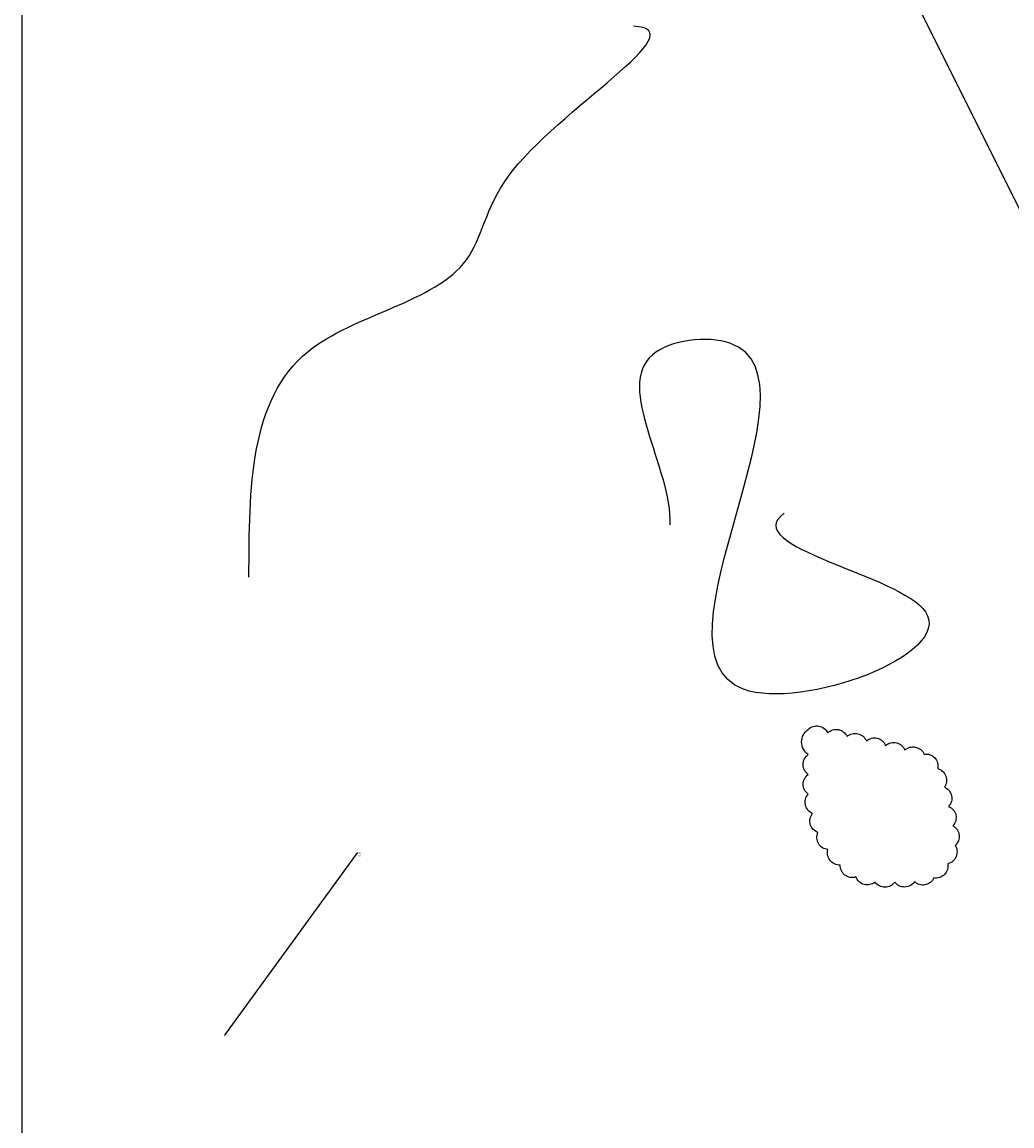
# Model space of a CAD drawing. Extents: x -2750778 to 731427, y -1983468 to 1712338.
# Tile 2 of 17: x -3088 to -585, y -84 to 2709. Entities that reach past the tile are written whole.
import ezdxf

# ---------------------------------------------------------------- set-up
doc = ezdxf.new("R2010")
doc.units = 0
doc.layers.get('DEFPOINTS').update_dxf_attribs({"linetype": 'CONTINUOUS'})
doc.layers.add('TAVOLO_2', color=2, linetype='CONTINUOUS')
doc.layers.add('TAVOLO_3', color=4, linetype='CONTINUOUS')
doc.dimstyles.new('ISO-25', dxfattribs={"dimtxt": 2.5, "dimasz": 2.5, "dimexe": 1.25, "dimexo": 0.625, "dimtad": 1, "dimtxsty": 'STANDARD', "dimcen": 2.5, "dimazin": 3, "dimtfac": 1, "dimtmove": 0, "dimatfit": 3})

# ---------------------------------------------------------------- blocks, each defined once
blk = doc.blocks.new('*D9')
at = {"layer": 'DEFPOINTS', "color": 0}
for p in [(-276.9, 4701.8), (-780.9, 4621.3), (0, 0)]:
    blk.add_point(p, dxfattribs=at)
at = {"layer": 'TAVOLO_3', "color": 0}
for p, q in [((-770.9, 4701.8), (-775.9, 4621.3)), ((-277.5, 4701.8), (-770.9, 4701.8)), ((-775.9, 4621.3), (-795.7, 4621.3))]:
    blk.add_line(p, q, dxfattribs=at)
at = {"layer": 'TAVOLO_3', "color": 0, "insert": (-788.6, 4623.4), "char_height": 2.5, "attachment_point": 5}
blk.add_mtext('4701,85', dxfattribs=at)
blk = doc.blocks.new('*X16')
at = {"layer": 'TAVOLO_3', "linetype": 'BYBLOCK'}
for p, q in [((-2575.4, 145.7), (-2239.5, 607.2)), ((-2239.5, 607.2), (-2239.1, 607.2))]:
    blk.add_line(p, q, dxfattribs=at)
at = {"layer": 'TAVOLO_3'}
blk.add_solid([(-2574.8, 145.3), (-2577.7, 142.4), (-2575.9, 146.1)], dxfattribs=at)
at = {"layer": 'TAVOLO_3', "insert": (-2237.1, 609.2), "char_height": 4, "width": 9.303, "attachment_point": 1}
blk.add_mtext('xx\\Pxx', dxfattribs=at)

msp = doc.modelspace()

# ---------------------------------------------------------------- linework, layer by layer
at = {"layer": 'TAVOLO_2'}
msp.add_xline((207.649, 690.264), (0.4474991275, -0.89428436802), dxfattribs=at)
msp.add_lwpolyline([(-1099.847, 919.402, -0.52056705), (-1050.607, 910.72, -0.52056705), (-1001.486, 901.382, -0.52056705), (-952.732, 890.291, -0.52056705), (-904.113, 878.62, -0.52056705), (-855.494, 866.95, -0.52056705), (-806.52, 856.874, -0.52056705), (-772.345, 820.377, -0.52056705), (-755.463, 773.313, -0.52056705), (-744.674, 724.491, -0.52056705), (-733.83, 675.681, -0.52056705), (-728.403, 625.976, -0.52056705), (-747.014, 579.569, -0.52056705), (-781.789, 543.643, -0.52056705), (-830.883, 534.168, -0.52056705), (-880.87, 532.994, -0.52056705), (-930.87, 532.975, -0.52056705), (-979.135, 546.032, -0.52056705), (-1018.905, 576.335, -0.52056705), (-1049.966, 615.517, -0.52056705), (-1075.266, 658.644, -0.52056705), (-1088.674, 706.812, -0.52056705), (-1099.768, 755.566, -0.52056705), (-1099.834, 805.566, -0.52056705), (-1099.846, 855.566, -0.52056705)], format="xyb", close=True, dxfattribs=at)
msp.add_open_spline([(-1160.708, 1466.3), (-1278.734, 1381.536), (-393.954, 1231.132), (-1793.156, 719.569), (-936.551, 1967.43), (-1656.363, 1879.62), (-1444.407, 1581.118), (-1449.606, 1436.944)], degree=3, knots=[0, 0, 0, 0, 435.92849606, 936.08534021, 1812.54329404, 2010.59396186, 2443.39815701, 2443.39815701, 2443.39815701, 2443.39815701], dxfattribs=at)
at = {"layer": 'TAVOLO_3'}
msp.add_lwpolyline([(-3088.145, 5441.204), (11211.63, 5441.204), (11211.63, -3064.577), (-3088.145, -3064.577)], close=True, dxfattribs=at)
msp.add_open_spline([(-2514.289, 1304.403), (-2514.006, 1529.598), (-2512.326, 1931.5), (-1936.872, 2015.809), (-1903.967, 2393.567), (-1377.333, 2691.833), (-1541.918, 2698.773)], degree=3, knots=[0, 0, 0, 0, 589.86660676, 1053.88755535, 1290.02712424, 1784.22183707, 1784.22183707, 1784.22183707, 1784.22183707], dxfattribs=at)

# ---------------------------------------------------------------- block references
msp.add_blockref('*X16', (0, 0), dxfattribs=at)

# ---------------------------------------------------------------- dimensions: what is measured, and where the dimension line sits
dim = msp.add_ordinate_dim(feature_location=(-276.855, 4701.847), offset=(-504.078, -80.534), dtype=0, origin=(0, 0), dimstyle='ISO-25', dxfattribs=at)
dim.commit()
dim.dimension.update_dxf_attribs({"geometry": '*D9', "text_midpoint": (-788.641, 4623.396)})

doc.saveas('drawing.dxf')
